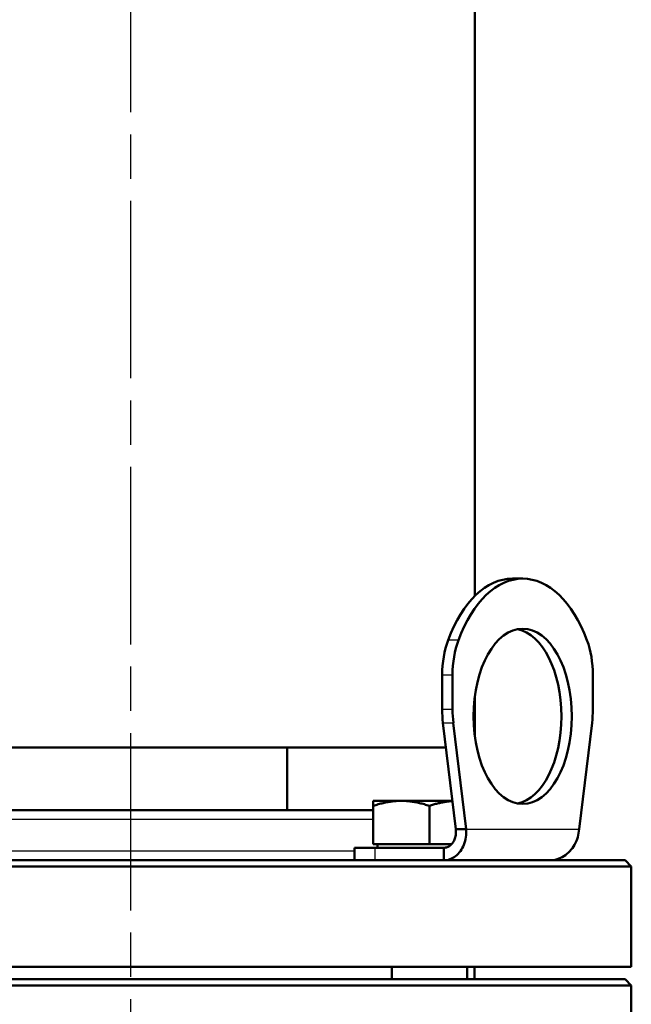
# Model space of a CAD drawing. Header units: millimetres. Extents: x 185 to 1856, y 145 to 1263.
# Tile 30 of 69: x 772 to 870, y 1020 to 1177. Entities that reach past the tile are written whole.
import ezdxf

# ---------------------------------------------------------------- set-up
doc = ezdxf.new("R2010")
doc.units = ezdxf.units.MM
doc.header["$LTSCALE"] = 5
doc.linetypes.add('CHAIN', pattern=[0.3543, 0.2362, -0.0295, 0.0591, -0.0295])
for name, color, linetype, lineweight in [('Mittellinie(DIN)', 4, 'CHAIN', 25), ('Sichtbare Kanten(DIN)', 7, 'Continuous', 50), ('Sichtbare tangentiale Kanten(DIN)', 3, 'Continuous', 25)]:
    doc.layers.add(name, color=color, linetype=linetype, lineweight=lineweight)

msp = doc.modelspace()

# ---------------------------------------------------------------- linework, layer by layer
at = {"layer": 'Mittellinie(DIN)', "linetype": 'CHAIN', "ltscale": 23.990969}
msp.add_line((790.28, 567.68), (790.28, 1262.69), dxfattribs=at)
at = {"layer": 'Sichtbare Kanten(DIN)'}
for p, q in [((845.28, 1196.18), (845.28, 1085.43)), ((852.91, 1088.18), (851.26, 1088.18)), ((840.04, 1072.81), (840.04, 1067.25)), ((841.7, 1067.25), (841.7, 1072.81)), ((864.13, 1072.81), (864.13, 1067.25)), ((845.28, 1069.46), (845.28, 1062.91)), ((840.17, 1065.14), (842.23, 1048.18)), ((843.88, 1048.18), (841.82, 1065.14)), ((864, 1065.14), (861.95, 1048.18)), ((735.28, 1061.18), (840.65, 1061.18)), ((815.28, 1061.18), (815.28, 1051.18)), ((829.01, 1051.88), (829.01, 1052.68)), ((833.51, 1052.68), (829.01, 1052.68)), ((841.68, 1052.68), (833.51, 1052.68)), ((744.13, 1051.18), (829.01, 1051.18)), ((829.01, 1045.78), (829.01, 1051.88)), ((838.01, 1045.78), (838.01, 1051.88)), ((842.23, 1048.18), (843.88, 1048.18)), ((826.01, 1045.18), (829.33, 1045.18)), ((826.01, 1043.18), (826.01, 1045.18)), ((838.01, 1045.78), (829.01, 1045.78)), ((840.31, 1045.18), (829.33, 1045.18)), ((829.7, 1045.78), (829.7, 1045.18)), ((841.57, 1045.78), (838.01, 1045.78)), ((840.31, 1045.18), (840.31, 1043.18)), ((711.28, 1043.18), (836.81, 1043.18)), ((836.81, 1043.18), (840.31, 1043.18)), ((840.31, 1043.18), (857.24, 1043.18)), ((857.24, 1043.18), (869.28, 1043.18)), ((869.28, 1043.18), (870.28, 1042.18)), ((870.28, 1042.18), (710.28, 1042.18)), ((870.28, 1026.18), (870.28, 1042.18)), ((870.28, 1026.18), (710.28, 1026.18)), ((832.01, 1026.18), (832.01, 1024.18)), ((844.01, 1026.18), (844.01, 1024.18)), ((845.23, 1024.18), (845.23, 1026.18)), ((711.28, 1024.18), (869.28, 1024.18)), ((869.28, 1024.18), (870.28, 1023.18)), ((870.28, 1023.18), (710.28, 1023.18)), ((870.28, 1001.18), (870.28, 1023.18))]:
    msp.add_line(p, q, dxfattribs=at)
at = {"layer": 'Sichtbare Kanten(DIN)', "flags": 128}
for points in [[(833.51, 1052.68), (833.33, 1052.68), (833.15, 1052.68), (832.97, 1052.67), (832.79, 1052.66), (832.61, 1052.65), (832.43, 1052.63), (832.25, 1052.61), (832.07, 1052.59), (831.89, 1052.57), (831.71, 1052.54), (831.53, 1052.52), (831.34, 1052.48), (831.16, 1052.45), (830.97, 1052.41), (830.79, 1052.37), (830.6, 1052.33), (830.41, 1052.28), (830.21, 1052.24), (830.02, 1052.18), (829.82, 1052.13), (829.62, 1052.07), (829.42, 1052.01), (829.22, 1051.95), (829.01, 1051.88)], [(838.01, 1051.88), (837.8, 1051.95), (837.6, 1052.01), (837.4, 1052.07), (837.2, 1052.13), (837, 1052.18), (836.81, 1052.24), (836.62, 1052.28), (836.42, 1052.33), (836.24, 1052.37), (836.05, 1052.41), (835.86, 1052.45), (835.68, 1052.48), (835.49, 1052.52), (835.31, 1052.54), (835.13, 1052.57), (834.95, 1052.59), (834.77, 1052.61), (834.59, 1052.63), (834.41, 1052.65), (834.23, 1052.66), (834.05, 1052.67), (833.87, 1052.68), (833.69, 1052.68), (833.51, 1052.68)], [(841.68, 1052.65), (841.54, 1052.64), (841.39, 1052.63), (841.25, 1052.61), (841.1, 1052.6), (840.96, 1052.58), (840.81, 1052.56), (840.66, 1052.54), (840.51, 1052.51), (840.37, 1052.49), (840.22, 1052.46), (840.07, 1052.43), (839.92, 1052.4), (839.76, 1052.37), (839.61, 1052.33), (839.46, 1052.3), (839.3, 1052.26), (839.15, 1052.22), (838.99, 1052.18), (838.83, 1052.13), (838.67, 1052.09), (838.51, 1052.04), (838.34, 1051.99), (838.18, 1051.93), (838.01, 1051.88)], [(842.23, 1048.18), (842.24, 1047.99), (842.25, 1047.79), (842.25, 1047.6), (842.24, 1047.41), (842.21, 1047.22), (842.18, 1047.03), (842.14, 1046.85), (842.08, 1046.68), (842.02, 1046.52), (841.95, 1046.36), (841.87, 1046.2), (841.78, 1046.06), (841.69, 1045.93), (841.59, 1045.8), (841.48, 1045.69), (841.36, 1045.58), (841.24, 1045.49), (841.12, 1045.41), (840.99, 1045.34), (840.86, 1045.28), (840.73, 1045.24), (840.59, 1045.21), (840.45, 1045.19), (840.31, 1045.18)], [(840.31, 1043.18), (840.56, 1043.19), (840.81, 1043.22), (841.05, 1043.28), (841.29, 1043.35), (841.52, 1043.45), (841.75, 1043.56), (841.98, 1043.7), (842.19, 1043.85), (842.4, 1044.02), (842.59, 1044.22), (842.78, 1044.42), (842.95, 1044.65), (843.12, 1044.89), (843.26, 1045.14), (843.4, 1045.4), (843.52, 1045.68), (843.62, 1045.97), (843.71, 1046.27), (843.78, 1046.57), (843.84, 1046.89), (843.87, 1047.21), (843.89, 1047.53), (843.9, 1047.85), (843.88, 1048.18)], [(861.95, 1048.18), (861.91, 1047.85), (861.86, 1047.53), (861.8, 1047.21), (861.71, 1046.89), (861.61, 1046.57), (861.49, 1046.27), (861.35, 1045.97), (861.2, 1045.68), (861.03, 1045.4), (860.85, 1045.14), (860.66, 1044.89), (860.45, 1044.65), (860.23, 1044.42), (859.99, 1044.22), (859.75, 1044.02), (859.5, 1043.85), (859.23, 1043.7), (858.96, 1043.56), (858.69, 1043.45), (858.4, 1043.35), (858.11, 1043.28), (857.82, 1043.22), (857.53, 1043.19), (857.24, 1043.18)]]:
    msp.add_lwpolyline(points, dxfattribs=at)
at = {"layer": 'Sichtbare Kanten(DIN)'}
for centre, major_axis, start_param, end_param in [((851.26, 1066.18), (0, 22), 0, 0.985111), ((852.91, 1066.18), (0, 22), 5.298075, 7.268296), ((851.26, 1066.18), (0, -14), 0.105656, 3.035936), ((845.65, 1072.81), (0, -10), 4.126703, 4.712389), ((847.31, 1072.81), (0, 10), 0.985111, 1.570796), ((858.52, 1072.81), (0, -10), 1.570796, 2.156482), ((845.65, 1067.25), (0, -10), 4.712389, 4.925357), ((847.31, 1067.25), (0, 10), 1.570796, 1.783764), ((858.52, 1067.25), (0, -10), 1.357828, 1.570796)]:
    msp.add_ellipse(centre, major_axis=major_axis, ratio=0.560784, start_param=start_param, end_param=end_param, dxfattribs=at)
msp.add_ellipse((852.91, 1066.18), major_axis=(0, 14), ratio=0.560784, dxfattribs=at)
at = {"layer": 'Sichtbare tangentiale Kanten(DIN)'}
for p, q in [((842.63, 1078.34), (840.98, 1078.34)), ((840.04, 1072.81), (841.7, 1072.81)), ((841.7, 1067.25), (840.04, 1067.25)), ((840.17, 1065.14), (841.82, 1065.14)), ((829.01, 1049.68), (751.55, 1049.68)), ((843.88, 1048.18), (861.95, 1048.18)), ((751.55, 1044.68), (826.01, 1044.68)), ((829.33, 1043.18), (829.33, 1045.18))]:
    msp.add_line(p, q, dxfattribs=at)

doc.saveas('drawing.dxf')
